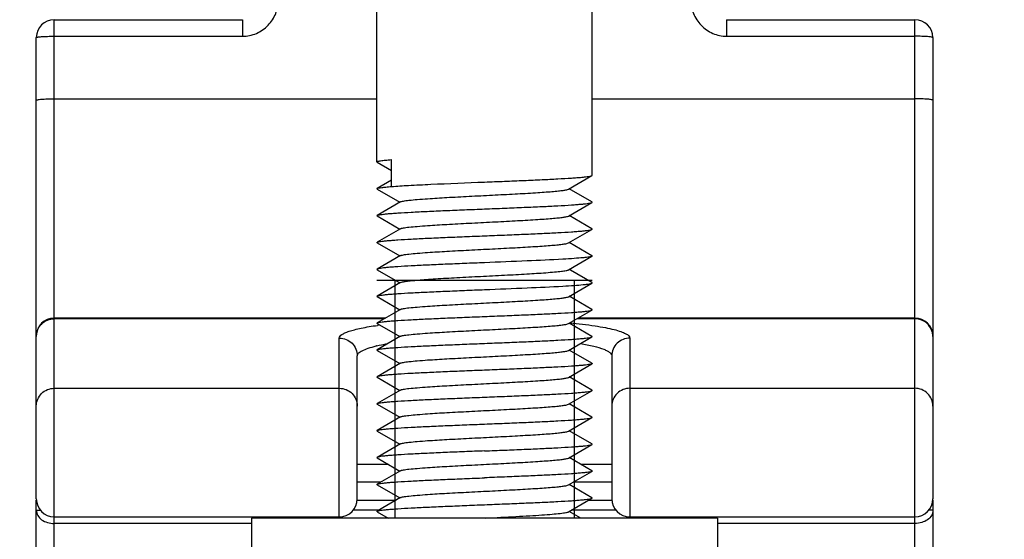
# Paper-space layout 'DRW0010_1_2' of a CAD drawing. Header units: millimetres. Extents: x 0 to 420, y 0 to 297.
# Tile 23 of 171: x 138.78 to 155.26, y 33.46 to 42.16. Entities that reach past the tile are written whole.
import ezdxf

# ---------------------------------------------------------------- set-up
doc = ezdxf.new("R2010")
doc.units = ezdxf.units.MM
doc.header["$LTSCALE"] = 23.1
doc.layers.get('0').update_dxf_attribs({"linetype": 'CONTINUOUS'})
doc.layers.add('02___PRT_ALL_AXES', color=7, linetype='CONTINUOUS')
doc.layers.add('DIM_PILOTEES', color=7, linetype='CONTINUOUS')
doc.styles.get("Standard").update_dxf_attribs({"font": 'txt', "width": 0.7})
doc.dimstyles.new('DIMSTYLE_1', dxfattribs={"dimtxt": 2.5, "dimasz": 3.5, "dimexe": 2, "dimexo": 0, "dimtad": 1, "dimlfac": 3.333333, "dimdsep": 46, "dimtxsty": 'Standard', "dimblk": '_FILLED', "dimblk1": '_FILLED', "dimblk2": '_FILLED', "dimcen": 0.09, "dimazin": 2, "dimtp": 0.5, "dimtm": 0.5, "dimtfac": 1, "dimtofl": 0, "dimtmove": 0, "dimatfit": 3, "dimldrblk": '_FILLED', "dimfxl": 0, "dimtolj": 1, "dimarcsym": 0})

# ---------------------------------------------------------------- blocks, each defined once
blk = doc.blocks.new('_FILLED')
at = {"color": 0, "linetype": 'ByBlock'}
blk.add_solid([(0, 0), (-1, 0.1429), (-1, -0.1429)], dxfattribs=at)
blk = doc.blocks.new('*D25')
at = {"layer": 'DIM_PILOTEES', "color": 2, "linetype": 'Continuous'}
for p, q in [((58.061, 54.814), (58.061, 12.962)), ((172.061, 54.814), (172.061, 12.962)), ((58.061, 14.962), (115.061, 14.962)), ((172.061, 14.962), (115.061, 14.962))]:
    blk.add_line(p, q, dxfattribs=at)
at = {"layer": 'DIM_PILOTEES', "color": 2, "linetype": 'Continuous', "xscale": 3.5, "yscale": 3.5, "zscale": 3.5, "rotation": 180}
blk.add_blockref('_FILLED', (58.061, 14.962), dxfattribs=at)
at = {"layer": 'DIM_PILOTEES', "color": 2, "linetype": 'Continuous', "xscale": 3.5, "yscale": 3.5, "zscale": 3.5}
blk.add_blockref('_FILLED', (172.061, 14.962), dxfattribs=at)
at = {"layer": 'DIM_PILOTEES', "color": 2, "linetype": 'Continuous', "insert": (112.45, 18.087), "char_height": 2.5, "width": 8.57143, "attachment_point": 2, "line_spacing_factor": 0.9}
blk.add_mtext('{\\ftxt;\\W0.0001;\\H0.0001;\\~}{\\ftxt;\\W2.2857142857;\\H2.5; }{\\ftxt;\\W0.0001;\\H0.0001;\\~}', dxfattribs=at)

psp = doc.layouts.new('DRW0010_1_2')

# ---------------------------------------------------------------- linework, layer by layer
at = {"color": 7, "linetype": 'Continuous'}
for p, q in [((139.3608, 30.9938), (139.3608, 42.1562)), ((139.3608, 42.1562), (142.5108, 42.1562)), ((142.5108, 42.1562), (142.5108, 41.8791)), ((150.6108, 42.1562), (153.7608, 42.1562)), ((150.6108, 42.1562), (150.6108, 41.8791)), ((153.7608, 30.9938), (153.7608, 42.1562)), ((139.0608, 36.8635), (139.0608, 41.8562)), ((139.3608, 41.8791), (142.5108, 41.8791)), ((150.6108, 41.8791), (153.7608, 41.8791)), ((154.0608, 41.8562), (154.0608, 34.1365)), ((139.3608, 40.8316), (144.7608, 40.8316)), ((148.3608, 40.8316), (153.7608, 40.8316)), ((144.7651, 39.7714), (145.002, 39.6342)), ((145.002, 39.3638), (145.002, 39.8138)), ((147.9657, 39.32), (148.3566, 39.5464)), ((145.002, 39.4684), (144.7651, 39.3312)), ((144.7651, 39.3214), (145.1451, 39.1013)), ((148.3566, 39.1062), (147.9765, 39.3263)), ((145.1559, 39.1076), (144.7651, 38.8812)), ((147.9657, 38.87), (148.3566, 39.0964)), ((144.7651, 38.8714), (145.1451, 38.6513)), ((148.3566, 38.6562), (147.9765, 38.8763)), ((145.1559, 38.6576), (144.7651, 38.4312)), ((147.9657, 38.42), (148.3566, 38.6464)), ((144.7651, 38.4214), (145.1451, 38.2013)), ((148.3566, 38.2062), (147.9765, 38.4263)), ((145.1559, 38.2076), (144.7651, 37.9812)), ((147.9657, 37.97), (148.3566, 38.1964)), ((144.7651, 37.9714), (145.1451, 37.7513)), ((147.9995, 37.963), (147.9765, 37.9763)), ((148.3566, 37.7562), (147.9995, 37.963)), ((148.3608, 37.7888), (144.7608, 37.7888)), ((145.1559, 37.7576), (144.7651, 37.5312)), ((147.9657, 37.52), (148.3566, 37.7464)), ((144.7651, 37.5214), (145.1451, 37.3013)), ((148.3566, 37.3062), (147.9765, 37.5263)), ((145.1559, 37.3076), (144.7651, 37.0812)), ((147.9657, 37.07), (148.3566, 37.2964)), ((144.9073, 37.1635), (139.3608, 37.1635)), ((144.8858, 37.1511), (139.3608, 37.1511)), ((144.7651, 37.0714), (145.1451, 36.8513)), ((148.3566, 36.8562), (147.9765, 37.0763)), ((153.7608, 37.1511), (148.1057, 37.1511)), ((153.7608, 37.1635), (148.1271, 37.1635)), ((139.0608, 34.1365), (139.0608, 36.8634)), ((144.1308, 33.8365), (144.1308, 36.8277)), ((145.1559, 36.8576), (144.7651, 36.6312)), ((147.9657, 36.62), (148.3566, 36.8464)), ((148.9908, 36.8277), (148.9908, 33.8365)), ((144.7651, 36.6214), (145.1451, 36.4013)), ((148.3566, 36.4062), (147.9765, 36.6263)), ((144.4308, 34.1365), (144.4308, 36.5302)), ((148.6908, 36.5302), (148.6908, 34.1365)), ((145.1559, 36.4076), (144.7651, 36.1812)), ((147.9657, 36.17), (148.3566, 36.3964)), ((144.7651, 36.1714), (145.1451, 35.9513)), ((148.3566, 35.9562), (147.9765, 36.1763)), ((139.3608, 35.9876), (144.1308, 35.9876)), ((145.1559, 35.9576), (144.7651, 35.7312)), ((147.9657, 35.72), (148.3566, 35.9464)), ((148.9908, 35.9876), (153.7608, 35.9876)), ((144.7651, 35.7214), (145.1451, 35.5013)), ((148.3566, 35.5062), (147.9765, 35.7263)), ((145.1559, 35.5076), (144.7651, 35.2812)), ((147.9657, 35.27), (148.3566, 35.4964)), ((144.7651, 35.2714), (145.1451, 35.0513)), ((148.3566, 35.0562), (147.9765, 35.2763)), ((145.1559, 35.0576), (144.7651, 34.8312)), ((147.9657, 34.82), (148.3566, 35.0464)), ((144.7651, 34.8214), (145.1451, 34.6013)), ((148.3566, 34.6062), (147.9765, 34.8263)), ((144.9509, 34.7138), (144.4308, 34.7138)), ((145.1559, 34.6076), (144.7651, 34.3812)), ((147.9657, 34.37), (148.3566, 34.5964)), ((148.6908, 34.7138), (148.1707, 34.7138)), ((144.8213, 34.4138), (144.4308, 34.4138)), ((144.7651, 34.3714), (145.1451, 34.1513)), ((148.3566, 34.1562), (147.9765, 34.3763)), ((148.6908, 34.4138), (148.0412, 34.4138)), ((139.0608, 34.1138), (139.0626, 34.1138)), ((139.0608, 31.2938), (139.0608, 34.1138)), ((144.4308, 34.1138), (145.0804, 34.1138)), ((145.1559, 34.1576), (144.7651, 33.9312)), ((147.9657, 33.92), (148.3566, 34.1464)), ((148.3003, 34.1138), (148.6908, 34.1138)), ((154.0608, 34.1138), (154.059, 34.1138)), ((154.0608, 34.1138), (154.0608, 31.2938)), ((139.0608, 33.9448), (139.1313, 33.9448)), ((144.7885, 33.9448), (144.3603, 33.9448)), ((148.7613, 33.9448), (148.0084, 33.9448)), ((154.0608, 33.9448), (153.9903, 33.9448)), ((139.3608, 33.8365), (144.1308, 33.8365)), ((144.7651, 33.9214), (144.9491, 33.8149)), ((148.1689, 33.8149), (147.9765, 33.9263)), ((148.9908, 33.8365), (153.7608, 33.8365)), ((142.6608, 33.7235), (139.3608, 33.7235)), ((153.7608, 33.7235), (150.4608, 33.7235))]:
    psp.add_line(p, q, dxfattribs=at)
at = {"color": 2, "linetype": 'Continuous'}
for p, q in [((145.0608, 37.7888), (145.0608, 33.8149)), ((148.0608, 37.7888), (148.0608, 33.8149))]:
    psp.add_line(p, q, dxfattribs=at)
at = {"color": 7, "linetype": 'Continuous'}
for centre, radius, start, end in [((139.3608, 41.8562), 0.3, 90.00649, 179.99351), ((153.7608, 41.8562), 0.3, 0.00438, 89.99563), ((139.3608, 36.8635), 0.3, 90, 180), ((153.7608, 36.8635), 0.3, 0, 90), ((145.6335, 30.9195), 6.1814, 97.67032, 98.04974), ((139.3502, 36.8536), 0.2894, 178.067, 179.99817), ((153.7714, 36.8536), 0.2894, 0.00183, 1.93342), ((145.2812, 34.4677), 2.2905, 103.33322, 103.45215), ((139.3608, 34.1365), 0.3, 180, 270), ((144.1308, 34.1365), 0.3, 270, 360), ((148.9908, 34.1365), 0.3, 180, 270), ((153.7608, 34.1365), 0.3, 270, 360)]:
    psp.add_arc(centre, radius, start, end, dxfattribs=at)
for points, knots in [([(142.5108, 41.8791), (142.5898, 41.8791), (142.7497, 41.912), (142.9492, 42.0512), (143.0805, 42.2554), (143.1108, 42.415), (143.1108, 42.494)], [0, 0, 0, 0, 0.2500547, 0.5000792, 0.7500357, 1, 1, 1, 1]), ([(150.0108, 42.494), (150.0108, 42.415), (150.0412, 42.2554), (150.1725, 42.0512), (150.3719, 41.912), (150.5318, 41.8791), (150.6108, 41.8791)], [0, 0, 0, 0, 0.2499643, 0.4999208, 0.7499453, 1, 1, 1, 1]), ([(139.0608, 41.8562), (139.0608, 41.8586), (139.0711, 41.8624), (139.0862, 41.8657), (139.1149, 41.8696), (139.1513, 41.8728), (139.1963, 41.8755), (139.267, 41.8783), (139.3226, 41.8791), (139.3608, 41.8791)], [0, 0, 0, 0, 0.0241146, 0.0822917, 0.1748588, 0.2987424, 0.4492641, 0.6207637, 1, 1, 1, 1]), ([(154.0608, 41.8562), (154.0608, 41.8586), (154.0505, 41.8624), (154.0354, 41.8657), (154.0068, 41.8696), (153.9704, 41.8728), (153.9253, 41.8755), (153.8547, 41.8783), (153.7991, 41.8791), (153.7608, 41.8791)], [0, 0, 0, 0, 0.0241045, 0.0822614, 0.1747847, 0.2986222, 0.4490847, 0.6205719, 1, 1, 1, 1]), ([(139.0608, 40.8087), (139.0608, 40.8111), (139.0711, 40.8149), (139.0862, 40.8182), (139.1148, 40.822), (139.1512, 40.8252), (139.1963, 40.828), (139.2669, 40.8308), (139.3225, 40.8316), (139.3608, 40.8316)], [0, 0, 0, 0, 0.0241205, 0.082239, 0.1748516, 0.2985809, 0.4490213, 0.620611, 1, 1, 1, 1]), ([(154.0608, 40.8087), (154.0608, 40.8111), (154.0505, 40.8149), (154.0354, 40.8182), (154.0068, 40.822), (153.9704, 40.8252), (153.9253, 40.828), (153.8547, 40.8308), (153.7991, 40.8316), (153.7608, 40.8316)], [0, 0, 0, 0, 0.0241205, 0.082239, 0.1748516, 0.2985809, 0.4490213, 0.620611, 1, 1, 1, 1]), ([(144.7608, 39.7763), (144.7608, 39.7783), (144.7668, 39.7829), (144.7783, 39.7864), (144.7979, 39.7912), (144.8382, 39.7978), (144.9072, 39.8058), (144.9672, 39.811), (145.002, 39.8138)], [0, 0, 0, 0, 0.0246514, 0.0752232, 0.155418, 0.2656772, 0.575527, 1, 1, 1, 1]), ([(144.7651, 39.7714), (144.7644, 39.7718), (144.7626, 39.7729), (144.7608, 39.7748), (144.7608, 39.7763)], [0, 0, 0, 0, 0.3366354, 1, 1, 1, 1]), ([(146.5608, 39.4388), (146.6728, 39.4433), (146.8928, 39.452), (147.2132, 39.4652), (147.5107, 39.4784), (147.7747, 39.4915), (147.9696, 39.5028), (148.1019, 39.5122), (148.1813, 39.5188), (148.2465, 39.5254), (148.297, 39.5317), (148.332, 39.5382), (148.3506, 39.5429), (148.3565, 39.5464)], [0, 0, 0, 0, 0.1867509, 0.3669573, 0.5342797, 0.6828661, 0.8075126, 0.8594629, 0.9038796, 0.9403788, 0.9686646, 0.9885409, 1, 1, 1, 1]), ([(148.3565, 39.5464), (148.3572, 39.5468), (148.359, 39.5479), (148.3608, 39.5498), (148.3608, 39.5513)], [0, 0, 0, 0, 0.3365411, 1, 1, 1, 1]), ([(145.002, 39.3638), (145.0972, 39.3714), (145.3168, 39.3848), (145.8364, 39.4103), (146.2608, 39.4269), (146.5608, 39.4388)], [0, 0, 0, 0, 0.1836887, 0.4228378, 1, 1, 1, 1]), ([(144.7651, 39.3214), (144.7632, 39.3225), (144.7584, 39.3263), (144.7632, 39.3301), (144.7651, 39.3312)], [0, 0, 0, 0, 0.4999915, 1, 1, 1, 1]), ([(144.7651, 39.3312), (144.7728, 39.3357), (144.7982, 39.3411), (144.8463, 39.3491), (144.917, 39.3566), (144.9713, 39.3614), (145.002, 39.3638)], [0, 0, 0, 0, 0.1121866, 0.3173488, 0.6146898, 1, 1, 1, 1]), ([(145.156, 39.1076), (145.1613, 39.1107), (145.1771, 39.1156), (145.2065, 39.1219), (145.2475, 39.1283), (145.3241, 39.1378), (145.4457, 39.149), (145.6571, 39.1646), (145.9464, 39.1819), (146.3075, 39.201), (146.688, 39.2202), (147.0588, 39.2393), (147.3485, 39.2558), (147.5541, 39.2696), (147.6816, 39.2793), (147.7873, 39.289), (147.8697, 39.2983), (147.9263, 39.3079), (147.9564, 39.3146), (147.9657, 39.32)], [0, 0, 0, 0, 0.006623, 0.0173037, 0.032039, 0.0507472, 0.0994438, 0.1617935, 0.2761925, 0.4077338, 0.5463452, 0.6814063, 0.8025697, 0.8549843, 0.9005728, 0.9384756, 0.9679785, 0.9885614, 1, 1, 1, 1]), ([(146.5608, 38.9888), (146.6728, 38.9933), (146.8929, 39.002), (147.2132, 39.0152), (147.5107, 39.0284), (147.7748, 39.0415), (147.9696, 39.0528), (148.1019, 39.0622), (148.1813, 39.0688), (148.2465, 39.0754), (148.297, 39.0817), (148.332, 39.0882), (148.3506, 39.0929), (148.3565, 39.0964)], [0, 0, 0, 0, 0.1867482, 0.3669653, 0.534295, 0.6828797, 0.8075168, 0.8594653, 0.9038788, 0.9403798, 0.968664, 0.9885431, 1, 1, 1, 1]), ([(148.3565, 39.0964), (148.3584, 39.0975), (148.3632, 39.1013), (148.3584, 39.1051), (148.3565, 39.1062)], [0, 0, 0, 0, 0.5000451, 1, 1, 1, 1]), ([(144.7651, 38.8714), (144.7632, 38.8725), (144.7584, 38.8763), (144.7632, 38.8801), (144.7651, 38.8812)], [0, 0, 0, 0, 0.499999, 1, 1, 1, 1]), ([(144.7651, 38.8812), (144.771, 38.8847), (144.7896, 38.8894), (144.8246, 38.8959), (144.8751, 38.9022), (144.9403, 38.9088), (145.0198, 38.9154), (145.152, 38.9248), (145.3469, 38.9362), (145.6109, 38.9492), (145.9084, 38.9624), (146.2288, 38.9756), (146.4488, 38.9844), (146.5608, 38.9888)], [0, 0, 0, 0, 0.0114581, 0.0313362, 0.0596211, 0.0961193, 0.1405314, 0.1924793, 0.3171203, 0.4657087, 0.6330403, 0.8132528, 1, 1, 1, 1]), ([(145.156, 38.6576), (145.1613, 38.6607), (145.1771, 38.6656), (145.2065, 38.6719), (145.2475, 38.6783), (145.3241, 38.6878), (145.4457, 38.699), (145.6571, 38.7146), (145.9464, 38.7319), (146.3075, 38.751), (146.688, 38.7702), (147.0588, 38.7893), (147.3485, 38.8058), (147.5541, 38.8196), (147.6816, 38.8293), (147.7873, 38.839), (147.8697, 38.8483), (147.9263, 38.8579), (147.9564, 38.8646), (147.9657, 38.87)], [0, 0, 0, 0, 0.0066242, 0.0173016, 0.0320416, 0.050745, 0.099444, 0.1617956, 0.2761924, 0.4077339, 0.5463456, 0.6814068, 0.8025725, 0.8549837, 0.9005755, 0.9384774, 0.9679782, 0.9885656, 1, 1, 1, 1]), ([(146.5608, 38.5388), (146.6728, 38.5433), (146.8928, 38.552), (147.2132, 38.5652), (147.5107, 38.5784), (147.7747, 38.5915), (147.9696, 38.6028), (148.1019, 38.6122), (148.1813, 38.6188), (148.2465, 38.6254), (148.297, 38.6317), (148.332, 38.6382), (148.3506, 38.6429), (148.3565, 38.6464)], [0, 0, 0, 0, 0.1867508, 0.3669557, 0.5342813, 0.6828694, 0.8075153, 0.8594652, 0.903881, 0.9403796, 0.9686648, 0.9885408, 1, 1, 1, 1]), ([(148.3565, 38.6464), (148.3584, 38.6475), (148.3632, 38.6513), (148.3584, 38.6551), (148.3565, 38.6562)], [0, 0, 0, 0, 0.4999528, 1, 1, 1, 1]), ([(144.7651, 38.4214), (144.7632, 38.4225), (144.7584, 38.4263), (144.7632, 38.4301), (144.7651, 38.4312)], [0, 0, 0, 0, 0.5000128, 1, 1, 1, 1]), ([(144.7651, 38.4312), (144.771, 38.4347), (144.7896, 38.4394), (144.8246, 38.4459), (144.8751, 38.4522), (144.9403, 38.4588), (145.0198, 38.4654), (145.1521, 38.4748), (145.3469, 38.4862), (145.611, 38.4992), (145.9084, 38.5124), (146.2288, 38.5256), (146.4488, 38.5344), (146.5608, 38.5388)], [0, 0, 0, 0, 0.0114626, 0.0313392, 0.0596252, 0.0961301, 0.1405432, 0.1925011, 0.3171427, 0.4657239, 0.633039, 0.8132613, 1, 1, 1, 1]), ([(145.1559, 38.2076), (145.1613, 38.2107), (145.1771, 38.2156), (145.2065, 38.2219), (145.2475, 38.2283), (145.3241, 38.2378), (145.4457, 38.249), (145.6571, 38.2646), (145.9464, 38.2819), (146.3075, 38.301), (146.688, 38.3202), (147.0588, 38.3393), (147.3485, 38.3558), (147.5541, 38.3696), (147.6816, 38.3793), (147.7873, 38.389), (147.8697, 38.3983), (147.9263, 38.4079), (147.9564, 38.4146), (147.9657, 38.42)], [0, 0, 0, 0, 0.0066275, 0.017304, 0.0320425, 0.0507495, 0.0994477, 0.1617973, 0.2761955, 0.4077359, 0.5463473, 0.6814077, 0.8025719, 0.8549855, 0.9005772, 0.9384763, 0.9679814, 0.988565, 1, 1, 1, 1]), ([(146.5608, 38.0888), (146.4488, 38.0844), (146.2288, 38.0756), (145.9084, 38.0624), (145.611, 38.0492), (145.3469, 38.0362), (145.1521, 38.0248), (145.0198, 38.0154), (144.9403, 38.0088), (144.8751, 38.0022), (144.8246, 37.9959), (144.7896, 37.9894), (144.771, 37.9847), (144.7651, 37.9812)], [0, 0, 0, 0, 0.18675, 0.366956, 0.5342777, 0.6828637, 0.8075103, 0.8594611, 0.9038783, 0.9403783, 0.9686643, 0.9885413, 1, 1, 1, 1]), ([(147.8701, 38.1471), (147.6714, 38.1356), (147.235, 38.1157), (146.7985, 38.0983), (146.5608, 38.0888)], [0, 0, 0, 0, 0.4555506, 1, 1, 1, 1]), ([(148.3565, 38.1964), (148.3513, 38.1933), (148.3351, 38.1889), (148.3048, 38.183), (148.2615, 38.1772), (148.1793, 38.1683), (148.0474, 38.158), (147.9341, 38.1509), (147.8701, 38.1471)], [0, 0, 0, 0, 0.0373773, 0.1006688, 0.1899072, 0.3046216, 0.6073153, 1, 1, 1, 1]), ([(148.3565, 38.2062), (148.3584, 38.2051), (148.3632, 38.2013), (148.3584, 38.1975), (148.3565, 38.1964)], [0, 0, 0, 0, 0.4999469, 1, 1, 1, 1]), ([(144.7651, 37.9812), (144.7632, 37.9801), (144.7584, 37.9763), (144.7632, 37.9725), (144.7651, 37.9714)], [0, 0, 0, 0, 0.4999451, 1, 1, 1, 1]), ([(145.156, 37.7576), (145.1657, 37.7632), (145.1974, 37.7701), (145.2571, 37.7801), (145.3443, 37.7896), (145.4561, 37.7997), (145.5907, 37.8097), (145.8072, 37.8239), (146.1107, 37.8408), (146.4962, 37.8606), (146.8871, 37.8803), (147.2512, 37.8999), (147.4813, 37.9143), (147.5866, 37.9221)], [0, 0, 0, 0, 0.0138426, 0.0389733, 0.0750806, 0.1214711, 0.1772224, 0.241203, 0.3884665, 0.5512554, 0.7162743, 0.8700293, 1, 1, 1, 1]), ([(147.5866, 37.9221), (147.6355, 37.9258), (147.7226, 37.9326), (147.8356, 37.9441), (147.9082, 37.9539), (147.9475, 37.9629), (147.961, 37.9673), (147.9657, 37.97)], [0, 0, 0, 0, 0.384308, 0.6838697, 0.8903457, 0.9572671, 1, 1, 1, 1]), ([(147.8701, 37.6971), (147.9341, 37.7009), (148.0474, 37.708), (148.1793, 37.7183), (148.2615, 37.7272), (148.3048, 37.733), (148.3351, 37.7389), (148.3513, 37.7433), (148.3565, 37.7464)], [0, 0, 0, 0, 0.392699, 0.6953857, 0.8100958, 0.8993353, 0.9626201, 1, 1, 1, 1]), ([(148.3565, 37.7464), (148.3584, 37.7475), (148.3632, 37.7513), (148.3584, 37.7551), (148.3565, 37.7562)], [0, 0, 0, 0, 0.5000066, 1, 1, 1, 1]), ([(144.7651, 37.5312), (144.771, 37.5347), (144.7896, 37.5394), (144.8246, 37.5459), (144.8751, 37.5522), (144.9403, 37.5588), (145.0198, 37.5654), (145.1521, 37.5748), (145.3469, 37.5862), (145.611, 37.5992), (145.9084, 37.6124), (146.2288, 37.6256), (146.4488, 37.6344), (146.5608, 37.6388)], [0, 0, 0, 0, 0.0114627, 0.0313391, 0.0596252, 0.0961298, 0.1405429, 0.1925007, 0.3171419, 0.4657231, 0.6330387, 0.8132614, 1, 1, 1, 1]), ([(146.5608, 37.6388), (146.7985, 37.6483), (147.235, 37.6657), (147.6714, 37.6856), (147.8701, 37.6971)], [0, 0, 0, 0, 0.5444413, 1, 1, 1, 1]), ([(144.7651, 37.5214), (144.7632, 37.5225), (144.7584, 37.5263), (144.7632, 37.5301), (144.7651, 37.5312)], [0, 0, 0, 0, 0.5000174, 1, 1, 1, 1]), ([(145.156, 37.3076), (145.1613, 37.3107), (145.1771, 37.3156), (145.2065, 37.3219), (145.2475, 37.3283), (145.3241, 37.3378), (145.4457, 37.349), (145.6571, 37.3646), (145.9464, 37.3819), (146.3075, 37.401), (146.688, 37.4202), (147.0588, 37.4393), (147.3485, 37.4558), (147.5541, 37.4696), (147.6816, 37.4793), (147.7873, 37.489), (147.8697, 37.4983), (147.9263, 37.5079), (147.9564, 37.5146), (147.9657, 37.52)], [0, 0, 0, 0, 0.0066251, 0.0173016, 0.0320421, 0.0507455, 0.0994447, 0.1617962, 0.276193, 0.4077342, 0.546346, 0.6814071, 0.8025728, 0.8549839, 0.9005763, 0.9384774, 0.9679787, 0.9885663, 1, 1, 1, 1]), ([(146.5608, 37.1888), (146.6728, 37.1933), (146.8928, 37.202), (147.2132, 37.2152), (147.5107, 37.2284), (147.7747, 37.2415), (147.9696, 37.2528), (148.1019, 37.2622), (148.1813, 37.2688), (148.2465, 37.2754), (148.297, 37.2817), (148.332, 37.2882), (148.3506, 37.2929), (148.3565, 37.2964)], [0, 0, 0, 0, 0.1867462, 0.3669608, 0.5342892, 0.6828728, 0.8075129, 0.8594633, 0.9038779, 0.9403798, 0.968664, 0.9885433, 1, 1, 1, 1]), ([(148.3565, 37.2964), (148.3584, 37.2975), (148.3632, 37.3013), (148.3584, 37.3051), (148.3565, 37.3062)], [0, 0, 0, 0, 0.5000628, 1, 1, 1, 1]), ([(139.061, 36.8634), (139.0635, 36.9378), (139.1303, 37.091), (139.2859, 37.1511), (139.3608, 37.1511)], [0, 0, 0, 0, 0.4986037, 1, 1, 1, 1]), ([(144.7651, 37.0714), (144.7632, 37.0725), (144.7584, 37.0763), (144.7632, 37.0801), (144.7651, 37.0812)], [0, 0, 0, 0, 0.5000159, 1, 1, 1, 1]), ([(144.7651, 37.0812), (144.771, 37.0847), (144.7896, 37.0894), (144.8246, 37.0959), (144.8751, 37.1022), (144.9403, 37.1088), (145.0198, 37.1154), (145.152, 37.1248), (145.3469, 37.1362), (145.611, 37.1492), (145.9084, 37.1624), (146.2288, 37.1756), (146.4488, 37.1844), (146.5608, 37.1888)], [0, 0, 0, 0, 0.0114587, 0.0313358, 0.0596208, 0.0961188, 0.140532, 0.1924805, 0.3171239, 0.4657131, 0.6330437, 0.8132514, 1, 1, 1, 1]), ([(145.1559, 36.8576), (145.1613, 36.8607), (145.1771, 36.8656), (145.2065, 36.8719), (145.2475, 36.8783), (145.3241, 36.8878), (145.4457, 36.899), (145.6571, 36.9146), (145.9464, 36.9319), (146.3075, 36.951), (146.688, 36.9702), (147.0588, 36.9893), (147.3485, 37.0058), (147.5541, 37.0196), (147.6816, 37.0293), (147.7873, 37.039), (147.8697, 37.0483), (147.9263, 37.0579), (147.9564, 37.0646), (147.9657, 37.07)], [0, 0, 0, 0, 0.0066271, 0.0173043, 0.0320418, 0.0507495, 0.0994474, 0.1617968, 0.2761952, 0.4077357, 0.5463471, 0.6814075, 0.8025715, 0.8549855, 0.9005765, 0.938476, 0.9679814, 0.9885642, 1, 1, 1, 1]), ([(147.9879, 37.0823), (148.1287, 37.069), (148.3273, 37.0465), (148.5732, 37.0053), (148.7176, 36.974), (148.8324, 36.9415), (148.9164, 36.907), (148.9716, 36.8737), (148.9908, 36.8412), (148.9908, 36.8277)], [0, 0, 0, 0, 0.4001565, 0.5657166, 0.7055337, 0.8182367, 0.9032683, 0.9617411, 1, 1, 1, 1]), ([(154.0606, 36.8634), (154.0581, 36.9378), (153.9913, 37.091), (153.8357, 37.1511), (153.7608, 37.1511)], [0, 0, 0, 0, 0.4986037, 1, 1, 1, 1]), ([(144.1308, 36.8277), (144.1308, 36.8514), (144.1689, 36.8872), (144.2282, 36.9171), (144.3009, 36.9446), (144.3918, 36.9704), (144.549, 37.0063), (144.6769, 37.0271), (144.7679, 37.04)], [0, 0, 0, 0, 0.1031431, 0.1883336, 0.2994669, 0.4368947, 0.6001536, 1, 1, 1, 1]), ([(144.1308, 36.8277), (144.2073, 36.8277), (144.3662, 36.7648), (144.4308, 36.6062), (144.4308, 36.5302)], [0, 0, 0, 0, 0.5014686, 1, 1, 1, 1]), ([(144.7651, 36.6312), (144.771, 36.6347), (144.7896, 36.6394), (144.8246, 36.6459), (144.8751, 36.6522), (144.9403, 36.6588), (145.0198, 36.6654), (145.1521, 36.6748), (145.3469, 36.6862), (145.611, 36.6992), (145.9084, 36.7124), (146.2288, 36.7256), (146.4488, 36.7344), (146.5608, 36.7388)], [0, 0, 0, 0, 0.0114571, 0.0313364, 0.0596216, 0.0961236, 0.1405395, 0.1924908, 0.3171328, 0.4657141, 0.6330404, 0.8132532, 1, 1, 1, 1]), ([(146.5608, 36.7388), (146.6728, 36.7433), (146.8928, 36.752), (147.2132, 36.7652), (147.5107, 36.7784), (147.7747, 36.7915), (147.9696, 36.8028), (148.1019, 36.8122), (148.1813, 36.8188), (148.2465, 36.8254), (148.297, 36.8317), (148.332, 36.8382), (148.3506, 36.8429), (148.3565, 36.8464)], [0, 0, 0, 0, 0.1867499, 0.3669551, 0.534284, 0.682873, 0.8075179, 0.8594671, 0.9038816, 0.9403797, 0.9686646, 0.9885409, 1, 1, 1, 1]), ([(148.3565, 36.8464), (148.3584, 36.8475), (148.3632, 36.8513), (148.3584, 36.8551), (148.3565, 36.8562)], [0, 0, 0, 0, 0.4999684, 1, 1, 1, 1]), ([(148.9908, 36.8277), (148.9144, 36.8277), (148.7554, 36.7648), (148.6908, 36.6062), (148.6908, 36.5302)], [0, 0, 0, 0, 0.5014686, 1, 1, 1, 1]), ([(144.4308, 36.5302), (144.4308, 36.5461), (144.4543, 36.5845), (144.5207, 36.623), (144.6215, 36.6629), (144.7022, 36.6844), (144.7484, 36.6954)], [0, 0, 0, 0, 0.1285759, 0.3273793, 0.6170753, 1, 1, 1, 1]), ([(144.753, 36.6965), (144.7676, 36.7), (144.8311, 36.7143), (144.895, 36.7265), (144.9442, 36.735)], [0, 0, 0, 0, 0.2314763, 1, 1, 1, 1]), ([(144.7651, 36.6214), (144.7632, 36.6225), (144.7584, 36.6263), (144.7632, 36.6301), (144.7651, 36.6312)], [0, 0, 0, 0, 0.4999479, 1, 1, 1, 1]), ([(145.156, 36.4076), (145.1613, 36.4107), (145.1771, 36.4156), (145.2065, 36.4219), (145.2475, 36.4283), (145.3241, 36.4378), (145.4457, 36.449), (145.6571, 36.4646), (145.9464, 36.4819), (146.3075, 36.501), (146.688, 36.5202), (147.0588, 36.5393), (147.3485, 36.5558), (147.5541, 36.5696), (147.6816, 36.5793), (147.7873, 36.589), (147.8697, 36.5983), (147.9263, 36.6079), (147.9564, 36.6146), (147.9657, 36.62)], [0, 0, 0, 0, 0.0066221, 0.017303, 0.0320392, 0.0507459, 0.0994427, 0.1617933, 0.2761916, 0.4077332, 0.5463447, 0.6814061, 0.80257, 0.8549835, 0.9005725, 0.9384761, 0.9679774, 0.9885617, 1, 1, 1, 1]), ([(148.1673, 36.7367), (148.2424, 36.724), (148.3737, 36.698), (148.5231, 36.6559), (148.6113, 36.6165), (148.6617, 36.5864), (148.6908, 36.552), (148.6908, 36.5302)], [0, 0, 0, 0, 0.393183, 0.6899151, 0.8008468, 0.8874368, 1, 1, 1, 1]), ([(146.5608, 36.2888), (146.4488, 36.2844), (146.2288, 36.2756), (145.9084, 36.2624), (145.611, 36.2492), (145.3469, 36.2362), (145.1521, 36.2248), (145.0198, 36.2154), (144.9403, 36.2088), (144.8751, 36.2022), (144.8246, 36.1959), (144.7896, 36.1894), (144.771, 36.1847), (144.7651, 36.1812)], [0, 0, 0, 0, 0.1867476, 0.3669568, 0.5342783, 0.6828592, 0.8075044, 0.8594564, 0.9038743, 0.9403763, 0.968663, 0.988542, 1, 1, 1, 1]), ([(148.3566, 36.3964), (148.3506, 36.3929), (148.332, 36.3882), (148.297, 36.3817), (148.2465, 36.3754), (148.1813, 36.3688), (148.1019, 36.3622), (147.9696, 36.3528), (147.7747, 36.3415), (147.5107, 36.3284), (147.2132, 36.3152), (146.8928, 36.302), (146.6728, 36.2933), (146.5608, 36.2888)], [0, 0, 0, 0, 0.0114619, 0.0313355, 0.0596246, 0.0961218, 0.1405408, 0.1924903, 0.3171374, 0.4657225, 0.6330456, 0.813248, 1, 1, 1, 1]), ([(148.3565, 36.4062), (148.3584, 36.4051), (148.3632, 36.4013), (148.3584, 36.3975), (148.3566, 36.3964)], [0, 0, 0, 0, 0.5001153, 1, 1, 1, 1]), ([(144.7651, 36.1812), (144.7632, 36.1801), (144.7584, 36.1763), (144.7632, 36.1725), (144.7651, 36.1714)], [0, 0, 0, 0, 0.5000164, 1, 1, 1, 1]), ([(145.156, 35.9576), (145.1613, 35.9607), (145.1771, 35.9656), (145.2065, 35.9719), (145.2475, 35.9783), (145.3241, 35.9878), (145.4457, 35.999), (145.6571, 36.0146), (145.9464, 36.0319), (146.3075, 36.051), (146.688, 36.0702), (147.0588, 36.0893), (147.3485, 36.1058), (147.5541, 36.1196), (147.6816, 36.1293), (147.7873, 36.139), (147.8697, 36.1483), (147.9263, 36.1579), (147.9564, 36.1646), (147.9657, 36.17)], [0, 0, 0, 0, 0.0066258, 0.0173017, 0.0320426, 0.0507462, 0.0994456, 0.1617968, 0.2761936, 0.4077346, 0.5463463, 0.6814073, 0.8025729, 0.8549842, 0.900577, 0.9384773, 0.9679792, 0.9885667, 1, 1, 1, 1]), ([(139.0608, 35.6901), (139.0608, 35.7661), (139.1254, 35.9247), (139.2844, 35.9876), (139.3608, 35.9876)], [0, 0, 0, 0, 0.4985314, 1, 1, 1, 1]), ([(144.1308, 35.9876), (144.2073, 35.9876), (144.3662, 35.9247), (144.4308, 35.7661), (144.4308, 35.6901)], [0, 0, 0, 0, 0.5014686, 1, 1, 1, 1]), ([(146.5608, 35.8388), (146.6728, 35.8433), (146.8928, 35.852), (147.2132, 35.8652), (147.5107, 35.8784), (147.7747, 35.8915), (147.9696, 35.9028), (148.1019, 35.9122), (148.1813, 35.9188), (148.2465, 35.9254), (148.297, 35.9317), (148.332, 35.9382), (148.3506, 35.9429), (148.3566, 35.9464)], [0, 0, 0, 0, 0.1867516, 0.3669534, 0.5342841, 0.6828723, 0.8075175, 0.859465, 0.9038811, 0.9403767, 0.9686643, 0.9885376, 1, 1, 1, 1]), ([(148.3566, 35.9464), (148.3584, 35.9475), (148.3632, 35.9513), (148.3584, 35.9551), (148.3565, 35.9562)], [0, 0, 0, 0, 0.4998913, 1, 1, 1, 1]), ([(148.9908, 35.9876), (148.9144, 35.9876), (148.7554, 35.9247), (148.6908, 35.7661), (148.6908, 35.6901)], [0, 0, 0, 0, 0.5014686, 1, 1, 1, 1]), ([(154.0608, 35.6901), (154.0608, 35.7661), (153.9962, 35.9247), (153.8373, 35.9876), (153.7608, 35.9876)], [0, 0, 0, 0, 0.4985314, 1, 1, 1, 1]), ([(144.7651, 35.7312), (144.771, 35.7347), (144.7896, 35.7394), (144.8246, 35.7459), (144.8751, 35.7522), (144.9403, 35.7588), (145.0198, 35.7654), (145.1521, 35.7748), (145.3469, 35.7862), (145.611, 35.7992), (145.9084, 35.8124), (146.2288, 35.8256), (146.4488, 35.8344), (146.5608, 35.8388)], [0, 0, 0, 0, 0.011457, 0.0313363, 0.0596214, 0.0961233, 0.1405391, 0.1924903, 0.317132, 0.4657136, 0.6330403, 0.8132534, 1, 1, 1, 1]), ([(144.7651, 35.7214), (144.7632, 35.7225), (144.7584, 35.7263), (144.7632, 35.7301), (144.7651, 35.7312)], [0, 0, 0, 0, 0.499945, 1, 1, 1, 1]), ([(145.1559, 35.5076), (145.1613, 35.5107), (145.1771, 35.5156), (145.2065, 35.5219), (145.2475, 35.5283), (145.3241, 35.5378), (145.4457, 35.549), (145.6571, 35.5646), (145.9464, 35.5819), (146.3075, 35.601), (146.688, 35.6202), (147.0588, 35.6393), (147.3485, 35.6558), (147.5541, 35.6696), (147.6816, 35.6793), (147.7873, 35.689), (147.8697, 35.6983), (147.9263, 35.7079), (147.9564, 35.7146), (147.9657, 35.72)], [0, 0, 0, 0, 0.0066264, 0.0173044, 0.0320411, 0.0507494, 0.0994469, 0.1617961, 0.2761948, 0.4077354, 0.5463468, 0.6814073, 0.802571, 0.8549855, 0.9005757, 0.9384758, 0.9679812, 0.9885635, 1, 1, 1, 1]), ([(146.5608, 35.3888), (146.6728, 35.3933), (146.8928, 35.402), (147.2132, 35.4152), (147.5107, 35.4284), (147.7747, 35.4415), (147.9696, 35.4528), (148.1019, 35.4622), (148.1813, 35.4688), (148.2465, 35.4754), (148.297, 35.4817), (148.332, 35.4882), (148.3506, 35.4929), (148.3565, 35.4964)], [0, 0, 0, 0, 0.186747, 0.3669595, 0.5342853, 0.6828663, 0.8075087, 0.85946, 0.9038762, 0.9403782, 0.9686636, 0.9885428, 1, 1, 1, 1]), ([(148.3565, 35.4964), (148.3584, 35.4975), (148.3632, 35.5013), (148.3584, 35.5051), (148.3565, 35.5062)], [0, 0, 0, 0, 0.5000484, 1, 1, 1, 1]), ([(144.7651, 35.2714), (144.7632, 35.2725), (144.7584, 35.2763), (144.7632, 35.2801), (144.7651, 35.2812)], [0, 0, 0, 0, 0.5000337, 1, 1, 1, 1]), ([(144.7651, 35.2812), (144.771, 35.2847), (144.7896, 35.2894), (144.8246, 35.2959), (144.8751, 35.3022), (144.9403, 35.3088), (145.0198, 35.3154), (145.152, 35.3248), (145.3469, 35.3362), (145.611, 35.3492), (145.9084, 35.3624), (146.2288, 35.3756), (146.4488, 35.3844), (146.5608, 35.3888)], [0, 0, 0, 0, 0.0114592, 0.0313353, 0.0596203, 0.0961185, 0.1405332, 0.1924825, 0.3171275, 0.4657165, 0.633045, 0.8132499, 1, 1, 1, 1]), ([(145.156, 35.0576), (145.1613, 35.0607), (145.1771, 35.0656), (145.2065, 35.0719), (145.2475, 35.0783), (145.3241, 35.0878), (145.4457, 35.099), (145.6571, 35.1146), (145.9464, 35.1319), (146.3075, 35.151), (146.688, 35.1702), (147.0588, 35.1893), (147.3485, 35.2058), (147.5541, 35.2196), (147.6816, 35.2293), (147.7873, 35.239), (147.8697, 35.2483), (147.9263, 35.2579), (147.9564, 35.2646), (147.9657, 35.27)], [0, 0, 0, 0, 0.006622, 0.0173026, 0.0320396, 0.0507454, 0.0994424, 0.1617935, 0.2761914, 0.4077332, 0.5463447, 0.6814061, 0.8025704, 0.8549833, 0.9005728, 0.9384765, 0.9679772, 0.9885623, 1, 1, 1, 1]), ([(146.5608, 34.9388), (146.4488, 34.9343), (146.2288, 34.9256), (145.9084, 34.9124), (145.6109, 34.8992), (145.3469, 34.8862), (145.152, 34.8748), (145.0197, 34.8654), (144.9403, 34.8588), (144.8751, 34.8522), (144.8246, 34.8459), (144.7896, 34.8394), (144.771, 34.8347), (144.7651, 34.8312)], [0, 0, 0, 0, 0.1867522, 0.3669687, 0.5343013, 0.6828865, 0.8075228, 0.8594686, 0.903882, 0.9403783, 0.9686638, 0.9885406, 1, 1, 1, 1]), ([(146.5608, 34.9388), (146.6728, 34.9433), (146.8928, 34.952), (147.2132, 34.9652), (147.5107, 34.9784), (147.7747, 34.9915), (147.9696, 35.0028), (148.1019, 35.0122), (148.1813, 35.0188), (148.2465, 35.0254), (148.297, 35.0317), (148.332, 35.0382), (148.3506, 35.0429), (148.3565, 35.0464)], [0, 0, 0, 0, 0.1867483, 0.3669568, 0.5342876, 0.6828767, 0.8075197, 0.8594681, 0.9038811, 0.9403791, 0.9686642, 0.9885414, 1, 1, 1, 1]), ([(148.3565, 35.0464), (148.3584, 35.0475), (148.3632, 35.0513), (148.3584, 35.0551), (148.3565, 35.0562)], [0, 0, 0, 0, 0.4999867, 1, 1, 1, 1]), ([(144.7651, 34.8312), (144.7632, 34.8301), (144.7584, 34.8263), (144.7632, 34.8225), (144.7651, 34.8214)], [0, 0, 0, 0, 0.4995714, 1, 1, 1, 1]), ([(145.1559, 34.6076), (145.1613, 34.6107), (145.1771, 34.6156), (145.2065, 34.6219), (145.2475, 34.6283), (145.3241, 34.6378), (145.4457, 34.649), (145.6571, 34.6646), (145.9464, 34.6819), (146.3075, 34.701), (146.688, 34.7202), (147.0588, 34.7393), (147.3485, 34.7558), (147.5541, 34.7696), (147.6816, 34.7793), (147.7873, 34.789), (147.8697, 34.7983), (147.9263, 34.8079), (147.9564, 34.8146), (147.9657, 34.82)], [0, 0, 0, 0, 0.0066259, 0.017302, 0.0320428, 0.050746, 0.0994443, 0.1617947, 0.2761913, 0.407732, 0.5463441, 0.6814055, 0.8025716, 0.8549836, 0.9005769, 0.9384768, 0.9679796, 0.9885667, 1, 1, 1, 1]), ([(148.3565, 34.5964), (148.3506, 34.5929), (148.332, 34.5882), (148.297, 34.5817), (148.2465, 34.5754), (148.1813, 34.5688), (148.1019, 34.5622), (147.9696, 34.5528), (147.7747, 34.5415), (147.5107, 34.5284), (147.2132, 34.5152), (146.8928, 34.502), (146.6728, 34.4933), (146.5608, 34.4888)], [0, 0, 0, 0, 0.0114592, 0.0313352, 0.0596202, 0.0961184, 0.1405334, 0.1924828, 0.317128, 0.4657169, 0.6330456, 0.8132502, 1, 1, 1, 1]), ([(148.3565, 34.6062), (148.3584, 34.6051), (148.3632, 34.6013), (148.3584, 34.5975), (148.3565, 34.5964)], [0, 0, 0, 0, 0.5000428, 1, 1, 1, 1]), ([(144.7651, 34.3812), (144.771, 34.3847), (144.7896, 34.3894), (144.8246, 34.3959), (144.8751, 34.4022), (144.9403, 34.4088), (145.0197, 34.4154), (145.152, 34.4248), (145.3469, 34.4362), (145.6109, 34.4492), (145.9084, 34.4624), (146.2288, 34.4756), (146.4488, 34.4843), (146.5608, 34.4888)], [0, 0, 0, 0, 0.01146, 0.031336, 0.0596209, 0.0961171, 0.1405321, 0.1924808, 0.3171258, 0.4657146, 0.6330437, 0.8132483, 1, 1, 1, 1]), ([(144.7651, 34.3714), (144.7632, 34.3725), (144.7584, 34.3763), (144.7632, 34.3801), (144.7651, 34.3812)], [0, 0, 0, 0, 0.5004592, 1, 1, 1, 1]), ([(145.156, 34.1576), (145.1613, 34.1607), (145.1771, 34.1656), (145.2065, 34.1719), (145.2475, 34.1783), (145.3241, 34.1878), (145.4457, 34.199), (145.6571, 34.2146), (145.9464, 34.2319), (146.3075, 34.251), (146.688, 34.2702), (147.0588, 34.2893), (147.3485, 34.3058), (147.5541, 34.3196), (147.6816, 34.3293), (147.7873, 34.339), (147.8697, 34.3483), (147.9263, 34.358), (147.9564, 34.3646), (147.9657, 34.37)], [0, 0, 0, 0, 0.0066256, 0.0173044, 0.0320403, 0.050749, 0.0994462, 0.1617954, 0.2761943, 0.4077351, 0.5463464, 0.681407, 0.8025706, 0.8549854, 0.9005749, 0.9384756, 0.9679807, 0.9885627, 1, 1, 1, 1]), ([(146.5608, 34.0388), (146.6728, 34.0433), (146.8928, 34.052), (147.2132, 34.0652), (147.5107, 34.0784), (147.7747, 34.0915), (147.9696, 34.1028), (148.1019, 34.1122), (148.1813, 34.1188), (148.2465, 34.1254), (148.297, 34.1317), (148.332, 34.1382), (148.3506, 34.1429), (148.3565, 34.1464)], [0, 0, 0, 0, 0.186748, 0.3669572, 0.5342882, 0.6828771, 0.8075199, 0.8594682, 0.903881, 0.940379, 0.9686641, 0.9885415, 1, 1, 1, 1]), ([(148.3565, 34.1464), (148.3584, 34.1475), (148.3632, 34.1513), (148.3584, 34.1551), (148.3565, 34.1562)], [0, 0, 0, 0, 0.499989, 1, 1, 1, 1]), ([(139.0608, 33.9448), (139.0608, 33.9155), (139.0787, 33.8532), (139.1483, 33.7808), (139.2468, 33.7341), (139.3221, 33.7235), (139.3608, 33.7235)], [0, 0, 0, 0, 0.2144288, 0.4511924, 0.716363, 1, 1, 1, 1]), ([(144.7651, 33.9312), (144.771, 33.9347), (144.7896, 33.9394), (144.8246, 33.9459), (144.8751, 33.9522), (144.9403, 33.9588), (145.0198, 33.9654), (145.1521, 33.9748), (145.3469, 33.9862), (145.6109, 33.9992), (145.9084, 34.0124), (146.2288, 34.0256), (146.4488, 34.0344), (146.5608, 34.0388)], [0, 0, 0, 0, 0.0114568, 0.031336, 0.0596203, 0.096122, 0.1405363, 0.192486, 0.3171251, 0.4657091, 0.633038, 0.8132533, 1, 1, 1, 1]), ([(154.0608, 33.9448), (154.0608, 33.9155), (154.043, 33.8532), (153.9733, 33.7808), (153.8748, 33.7341), (153.7995, 33.7235), (153.7608, 33.7235)], [0, 0, 0, 0, 0.2144373, 0.4511977, 0.7163649, 1, 1, 1, 1]), ([(144.7651, 33.9214), (144.7632, 33.9225), (144.7584, 33.9263), (144.7632, 33.9301), (144.7651, 33.9312)], [0, 0, 0, 0, 0.4999417, 1, 1, 1, 1]), ([(146.5815, 33.8149), (146.7497, 33.8234), (146.9947, 33.8358), (147.3078, 33.8535), (147.5103, 33.8663), (147.6808, 33.8791), (147.8002, 33.8901), (147.8756, 33.8996), (147.9159, 33.9058), (147.9448, 33.9121), (147.9604, 33.9169), (147.9657, 33.92)], [0, 0, 0, 0, 0.3636867, 0.529494, 0.6770711, 0.8014955, 0.8986447, 0.9359644, 0.9653886, 0.986721, 1, 1, 1, 1])]:
    psp.add_open_spline(points, degree=3, knots=knots, dxfattribs=at)
at = {"layer": '02___PRT_ALL_AXES', "color": 7, "linetype": 'Continuous'}
for p, q in [((144.7608, 39.7763), (144.7608, 49.0928)), ((148.3608, 39.5513), (148.3608, 49.0928)), ((150.4608, 33.8149), (142.6608, 33.8149)), ((142.6608, 33.8149), (142.6608, 33.2749)), ((150.4608, 33.8149), (150.4608, 33.2749))]:
    psp.add_line(p, q, dxfattribs=at)

# ---------------------------------------------------------------- dimensions: what is measured, and where the dimension line sits
at = {"layer": 'DIM_PILOTEES', "color": 2, "linetype": 'Continuous'}
dim = psp.add_linear_dim(base=(172.0608, 14.9624), p1=(58.0608, 54.8138), p2=(172.0608, 54.8138), text='{\\ftxt;\\W0.0001;\\H0.0001;\\~}{\\ftxt;\\W2.2857142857;\\H2.5; }{\\ftxt;\\W0.0001;\\H0.0001;\\~}', dimstyle='DIMSTYLE_1', dxfattribs=at)
dim.commit()
dim.dimension.update_dxf_attribs({"geometry": '*D25', "text_midpoint": (112.0926, 14.9624), "dimtype": 160})

doc.saveas('drawing.dxf')
